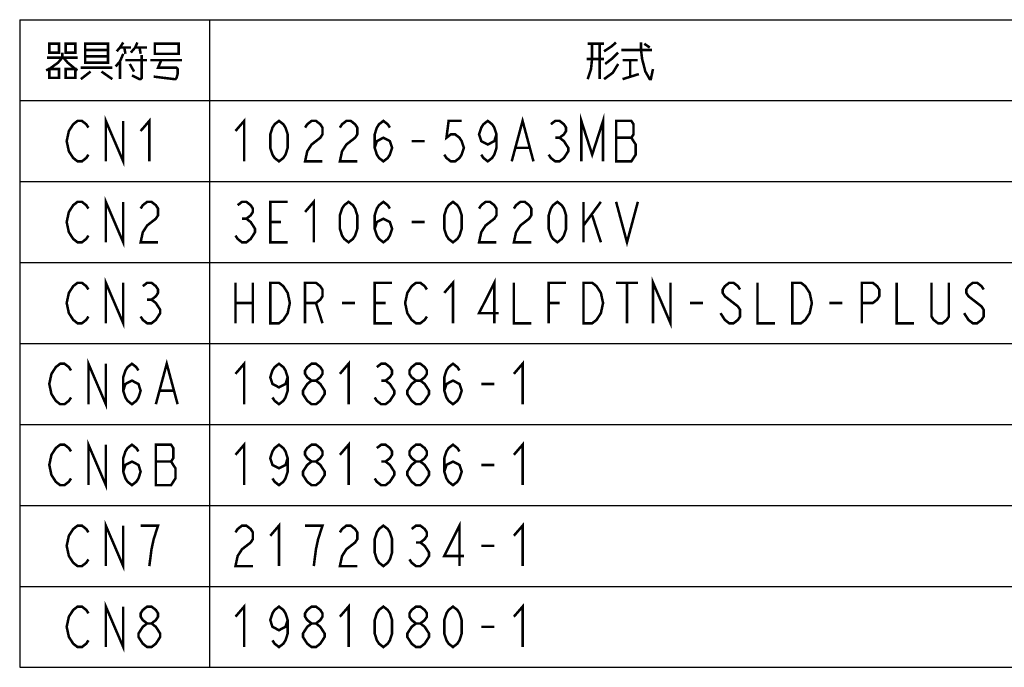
# Model space of a CAD drawing. Extents: x 77 to 816, y 33 to 540.
# Tile 2 of 21: x 250 to 406, y 101 to 204. Entities that reach past the tile are written whole.
import ezdxf

# ---------------------------------------------------------------- set-up
doc = ezdxf.new("R2010")
doc.units = 0
doc.header["$LTSCALE"] = 46.2
doc.layers.get('0').update_dxf_attribs({"linetype": 'CONTINUOUS'})
doc.layers.add('ALL_NOTE', color=7, linetype='CONTINUOUS')

msp = doc.modelspace()

# ---------------------------------------------------------------- linework, layer by layer
at = {"color": 2, "linetype": 'CONTINUOUS'}
for p, q in [((250.283, 203.633), (556.283, 203.633)), ((250.283, 203.633), (250.283, 101.233)), ((280.283, 203.633), (280.283, 101.233)), ((250.283, 190.833), (556.283, 190.833)), ((250.283, 178.033), (556.283, 178.033)), ((250.283, 165.233), (556.283, 165.233)), ((250.283, 152.433), (556.283, 152.433)), ((250.283, 139.633), (556.283, 139.633)), ((250.283, 126.833), (556.283, 126.833)), ((250.283, 114.033), (556.283, 114.033)), ((250.283, 101.233), (556.283, 101.233))]:
    msp.add_line(p, q, dxfattribs=at)
at = {"layer": 'ALL_NOTE', "color": 2, "linetype": 'CONTINUOUS', "const_width": 0.4}
for points in [[(254.963, 199.833), (254.963, 198.433), (256.511, 198.433), (256.511, 199.833), (254.963, 199.833)], [(257.543, 199.833), (257.543, 198.433), (259.091, 198.433), (259.091, 199.833), (257.543, 199.833)], [(260.639, 199.833), (260.639, 197.033), (260.639, 196.833), (264.251, 196.833), (264.251, 199.833), (260.639, 199.833)], [(266.659, 200.033), (266.143, 199.233), (265.627, 198.633)], [(266.143, 199.233), (267.863, 199.233)], [(266.831, 199.233), (267.003, 198.233)], [(267.863, 198.433), (268.551, 199.233), (268.895, 200.033)], [(268.551, 199.233), (270.443, 199.233)], [(269.239, 199.233), (269.411, 198.233)], [(271.647, 199.633), (271.647, 198.233), (275.431, 198.233), (275.431, 199.833), (271.647, 199.833), (271.647, 199.633)], [(340.123, 199.833), (342.703, 199.833)], [(340.811, 199.833), (340.811, 197.433), (340.639, 195.833), (340.123, 194.233)], [(342.015, 199.833), (342.015, 194.233)], [(342.703, 198.633), (343.907, 199.433), (344.595, 200.033)], [(348.551, 200.033), (348.551, 198.833), (348.723, 197.433), (349.239, 195.433), (349.927, 194.233), (350.099, 194.233)], [(349.067, 199.833), (349.927, 199.233)], [(257.027, 198.433), (257.027, 197.633), (256.339, 196.833), (254.963, 195.833), (254.447, 195.633)], [(254.619, 197.633), (259.435, 197.633)], [(257.199, 197.633), (257.887, 196.833), (259.091, 195.833), (259.435, 195.633)], [(260.639, 198.833), (264.251, 198.833)], [(264.251, 197.833), (260.639, 197.833)], [(266.659, 198.233), (266.143, 197.033), (265.455, 196.233)], [(269.583, 198.033), (269.583, 194.433), (269.411, 194.233), (269.239, 194.233), (268.035, 194.833)], [(344.939, 198.433), (343.907, 197.433), (342.875, 196.633)], [(345.455, 198.833), (350.099, 198.833), (350.271, 198.833)], [(259.951, 196.033), (264.939, 196.033)], [(266.143, 197.033), (266.143, 194.233)], [(267.003, 197.233), (270.443, 197.233)], [(267.691, 196.633), (268.379, 195.433)], [(270.959, 197.233), (275.947, 197.233)], [(272.679, 197.233), (272.163, 196.033), (275.087, 196.033), (275.259, 195.833), (275.259, 195.033), (275.087, 194.433), (274.915, 194.233), (274.743, 194.233), (271.475, 194.633)], [(342.703, 197.433), (339.951, 197.433)], [(344.939, 196.633), (344.079, 195.233), (342.703, 194.233)], [(345.627, 197.233), (348.035, 197.233)], [(346.831, 197.233), (346.831, 194.633)], [(254.963, 195.833), (254.963, 194.433), (256.511, 194.433), (256.511, 195.833), (254.963, 195.833)], [(257.543, 195.833), (257.543, 194.433), (259.091, 194.433), (259.091, 195.833), (257.543, 195.833)], [(261.499, 195.433), (259.951, 194.233)], [(263.219, 195.433), (264.939, 194.233)], [(345.627, 194.233), (348.207, 195.033)], [(349.927, 194.233), (350.099, 194.233), (350.443, 195.833)], [(263.907, 181.233), (263.907, 187.633), (266.659, 181.233), (266.659, 187.633)], [(339.107, 181.233), (339.107, 187.633), (340.827, 182.3), (342.547, 187.633), (342.547, 181.233)], [(261.155, 182.3), (260.811, 181.767), (260.123, 181.233), (259.435, 181.233), (258.747, 181.767), (258.403, 182.3), (258.059, 182.833), (257.715, 184.433), (258.059, 186.033), (258.403, 186.567), (258.747, 187.1), (259.435, 187.633), (260.123, 187.633), (260.811, 187.1), (261.155, 186.567)], [(269.411, 186.033), (270.787, 187.633), (270.787, 181.233)], [(284.411, 186.033), (285.787, 187.633), (285.787, 181.233)], [(291.291, 181.233), (290.603, 181.767), (290.259, 182.3), (289.915, 183.367), (289.915, 185.5), (290.259, 186.567), (290.603, 187.1), (291.291, 187.633), (291.979, 187.1), (292.323, 186.567), (292.667, 185.5), (292.667, 183.367), (292.323, 182.3), (291.979, 181.767), (291.291, 181.233)], [(295.419, 186.567), (295.763, 187.1), (296.451, 187.633), (297.139, 187.633), (297.827, 187.1), (298.171, 186.567), (298.171, 185.5), (297.827, 184.967), (297.139, 184.433), (296.451, 183.9), (295.763, 182.833), (295.419, 181.233), (298.171, 181.233)], [(300.923, 186.567), (301.267, 187.1), (301.955, 187.633), (302.643, 187.633), (303.331, 187.1), (303.675, 186.567), (303.675, 185.5), (303.331, 184.967), (302.643, 184.433), (301.955, 183.9), (301.267, 182.833), (300.923, 181.233), (303.675, 181.233)], [(306.427, 183.367), (306.771, 184.433), (307.803, 184.967), (308.835, 184.433), (309.179, 183.367), (308.835, 182.3), (308.491, 181.767), (307.803, 181.233), (307.115, 181.767), (306.771, 182.3), (306.427, 183.367), (306.427, 185.5), (306.771, 186.567), (307.115, 187.1), (307.803, 187.633), (308.491, 187.1), (308.835, 186.567)], [(320.187, 187.633), (318.123, 187.633), (317.779, 184.967), (318.467, 185.5), (319.155, 185.5), (319.843, 184.967), (320.187, 184.433), (320.531, 183.367), (320.187, 182.3), (319.843, 181.767), (319.155, 181.233), (318.467, 181.233), (317.779, 181.767), (317.435, 182.3)], [(325.691, 185.5), (325.347, 184.433), (324.315, 183.9), (323.283, 184.433), (322.939, 185.5), (323.283, 186.567), (323.627, 187.1), (324.315, 187.633), (325.003, 187.1), (325.347, 186.567), (325.691, 185.5), (325.691, 183.367), (325.347, 182.3), (325.003, 181.767), (324.315, 181.233), (323.627, 181.767), (323.283, 182.3)], [(328.099, 181.233), (329.819, 187.633), (331.539, 181.233)], [(334.291, 187.1), (334.979, 187.633), (335.667, 187.633), (336.355, 187.1), (336.699, 186.567), (336.699, 186.033), (336.355, 185.5), (335.667, 184.967), (336.355, 184.433), (336.699, 183.9), (337.043, 183.367), (337.043, 182.833), (336.699, 182.3), (336.355, 181.767), (335.667, 181.233), (334.979, 181.233), (334.291, 181.767), (333.947, 182.3)], [(344.611, 187.633), (344.611, 181.233), (347.019, 181.233), (347.363, 181.767), (347.707, 182.3), (347.707, 183.9), (347.363, 184.433), (347.019, 184.967), (347.363, 185.5), (347.363, 187.1), (347.019, 187.633), (344.611, 187.633)], [(312.275, 184.433), (314.339, 184.433)], [(334.979, 184.967), (335.667, 184.967)], [(344.611, 184.967), (347.019, 184.967)], [(328.787, 183.367), (330.851, 183.367)], [(261.155, 169.5), (260.811, 168.967), (260.123, 168.433), (259.435, 168.433), (258.747, 168.967), (258.403, 169.5), (258.059, 170.033), (257.715, 171.633), (258.059, 173.233), (258.403, 173.767), (258.747, 174.3), (259.435, 174.833), (260.123, 174.833), (260.811, 174.3), (261.155, 173.767)], [(263.907, 168.433), (263.907, 174.833), (266.659, 168.433), (266.659, 174.833)], [(269.411, 173.767), (269.755, 174.3), (270.443, 174.833), (271.131, 174.833), (271.819, 174.3), (272.163, 173.767), (272.163, 172.7), (271.819, 172.167), (271.131, 171.633), (270.443, 171.1), (269.755, 170.033), (269.411, 168.433), (272.163, 168.433)], [(284.755, 174.3), (285.443, 174.833), (286.131, 174.833), (286.819, 174.3), (287.163, 173.767), (287.163, 173.233), (286.819, 172.7), (286.131, 172.167), (286.819, 171.633), (287.163, 171.1), (287.507, 170.567), (287.507, 170.033), (287.163, 169.5), (286.819, 168.967), (286.131, 168.433), (285.443, 168.433), (284.755, 168.967), (284.411, 169.5)], [(292.667, 168.433), (289.915, 168.433), (289.915, 174.833), (292.667, 174.833)], [(295.419, 173.233), (296.795, 174.833), (296.795, 168.433)], [(302.299, 168.433), (301.611, 168.967), (301.267, 169.5), (300.923, 170.567), (300.923, 172.7), (301.267, 173.767), (301.611, 174.3), (302.299, 174.833), (302.987, 174.3), (303.331, 173.767), (303.675, 172.7), (303.675, 170.567), (303.331, 169.5), (302.987, 168.967), (302.299, 168.433)], [(306.427, 170.567), (306.771, 171.633), (307.803, 172.167), (308.835, 171.633), (309.179, 170.567), (308.835, 169.5), (308.491, 168.967), (307.803, 168.433), (307.115, 168.967), (306.771, 169.5), (306.427, 170.567), (306.427, 172.7), (306.771, 173.767), (307.115, 174.3), (307.803, 174.833), (308.491, 174.3), (308.835, 173.767)], [(318.811, 168.433), (318.123, 168.967), (317.779, 169.5), (317.435, 170.567), (317.435, 172.7), (317.779, 173.767), (318.123, 174.3), (318.811, 174.833), (319.499, 174.3), (319.843, 173.767), (320.187, 172.7), (320.187, 170.567), (319.843, 169.5), (319.499, 168.967), (318.811, 168.433)], [(322.939, 173.767), (323.283, 174.3), (323.971, 174.833), (324.659, 174.833), (325.347, 174.3), (325.691, 173.767), (325.691, 172.7), (325.347, 172.167), (324.659, 171.633), (323.971, 171.1), (323.283, 170.033), (322.939, 168.433), (325.691, 168.433)], [(328.443, 173.767), (328.787, 174.3), (329.475, 174.833), (330.163, 174.833), (330.851, 174.3), (331.195, 173.767), (331.195, 172.7), (330.851, 172.167), (330.163, 171.633), (329.475, 171.1), (328.787, 170.033), (328.443, 168.433), (331.195, 168.433)], [(335.323, 168.433), (334.635, 168.967), (334.291, 169.5), (333.947, 170.567), (333.947, 172.7), (334.291, 173.767), (334.635, 174.3), (335.323, 174.833), (336.011, 174.3), (336.355, 173.767), (336.699, 172.7), (336.699, 170.567), (336.355, 169.5), (336.011, 168.967), (335.323, 168.433)], [(339.451, 174.833), (339.451, 168.433)], [(339.451, 171.1), (342.203, 174.833)], [(344.611, 174.833), (346.331, 168.433), (348.051, 174.833)], [(340.827, 172.7), (342.203, 168.433)], [(285.443, 172.167), (286.131, 172.167)], [(289.915, 171.633), (291.635, 171.633)], [(312.275, 171.633), (314.339, 171.633)], [(261.155, 156.7), (260.811, 156.167), (260.123, 155.633), (259.435, 155.633), (258.747, 156.167), (258.403, 156.7), (258.059, 157.233), (257.715, 158.833), (258.059, 160.433), (258.403, 160.967), (258.747, 161.5), (259.435, 162.033), (260.123, 162.033), (260.811, 161.5), (261.155, 160.967)], [(263.907, 155.633), (263.907, 162.033), (266.659, 155.633), (266.659, 162.033)], [(269.755, 161.5), (270.443, 162.033), (271.131, 162.033), (271.819, 161.5), (272.163, 160.967), (272.163, 160.433), (271.819, 159.9), (271.131, 159.367), (271.819, 158.833), (272.163, 158.3), (272.507, 157.767), (272.507, 157.233), (272.163, 156.7), (271.819, 156.167), (271.131, 155.633), (270.443, 155.633), (269.755, 156.167), (269.411, 156.7)], [(284.411, 162.033), (284.411, 155.633)], [(287.163, 162.033), (287.163, 155.633)], [(289.915, 162.033), (291.291, 162.033), (291.979, 161.5), (292.323, 160.967), (292.667, 160.433), (293.011, 158.833), (292.667, 157.233), (292.323, 156.7), (291.979, 156.167), (291.291, 155.633), (289.915, 155.633), (289.915, 162.033)], [(295.419, 155.633), (295.419, 162.033), (297.139, 162.033), (297.827, 161.5), (298.171, 160.967), (298.171, 159.9), (297.827, 159.367), (297.139, 158.833), (295.419, 158.833)], [(309.179, 155.633), (306.427, 155.633), (306.427, 162.033), (309.179, 162.033)], [(314.683, 156.7), (314.339, 156.167), (313.651, 155.633), (312.963, 155.633), (312.275, 156.167), (311.931, 156.7), (311.587, 157.233), (311.243, 158.833), (311.587, 160.433), (311.931, 160.967), (312.275, 161.5), (312.963, 162.033), (313.651, 162.033), (314.339, 161.5), (314.683, 160.967)], [(317.435, 160.433), (318.811, 162.033), (318.811, 155.633)], [(325.347, 155.633), (325.347, 162.033), (322.939, 157.233), (326.035, 157.233)], [(328.443, 162.033), (328.443, 155.633), (331.195, 155.633)], [(333.947, 155.633), (333.947, 162.033), (336.699, 162.033)], [(339.451, 162.033), (340.827, 162.033), (341.515, 161.5), (341.859, 160.967), (342.203, 160.433), (342.547, 158.833), (342.203, 157.233), (341.859, 156.7), (341.515, 156.167), (340.827, 155.633), (339.451, 155.633), (339.451, 162.033)], [(344.611, 162.033), (348.051, 162.033)], [(346.331, 162.033), (346.331, 155.633)], [(350.459, 155.633), (350.459, 162.033), (353.211, 155.633), (353.211, 162.033)], [(364.219, 160.967), (363.875, 161.5), (363.187, 162.033), (362.499, 162.033), (361.811, 161.5), (361.467, 160.967), (361.467, 160.433), (361.811, 159.9), (362.499, 159.367), (363.187, 158.833), (363.875, 158.3), (364.219, 157.767), (364.219, 156.7), (363.875, 156.167), (363.187, 155.633), (362.499, 155.633), (361.811, 156.167), (361.467, 156.7), (361.123, 157.233)], [(366.971, 162.033), (366.971, 155.633), (369.723, 155.633)], [(372.475, 162.033), (373.851, 162.033), (374.539, 161.5), (374.883, 160.967), (375.227, 160.433), (375.571, 158.833), (375.227, 157.233), (374.883, 156.7), (374.539, 156.167), (373.851, 155.633), (372.475, 155.633), (372.475, 162.033)], [(383.483, 155.633), (383.483, 162.033), (385.203, 162.033), (385.891, 161.5), (386.235, 160.967), (386.235, 159.9), (385.891, 159.367), (385.203, 158.833), (383.483, 158.833)], [(388.987, 162.033), (388.987, 155.633), (391.739, 155.633)], [(397.243, 162.033), (397.243, 156.7), (396.899, 156.167), (396.211, 155.633), (395.523, 155.633), (394.835, 156.167), (394.491, 156.7), (394.491, 162.033)], [(402.747, 160.967), (402.403, 161.5), (401.715, 162.033), (401.027, 162.033), (400.339, 161.5), (399.995, 160.967), (399.995, 160.433), (400.339, 159.9), (401.027, 159.367), (401.715, 158.833), (402.403, 158.3), (402.747, 157.767), (402.747, 156.7), (402.403, 156.167), (401.715, 155.633), (401.027, 155.633), (400.339, 156.167), (399.995, 156.7), (399.651, 157.233)], [(270.443, 159.367), (271.131, 159.367)], [(284.411, 158.833), (287.163, 158.833)], [(297.139, 158.833), (298.171, 155.633)], [(301.267, 158.833), (303.331, 158.833)], [(306.427, 158.833), (308.147, 158.833)], [(333.947, 158.833), (335.667, 158.833)], [(356.307, 158.833), (358.371, 158.833)], [(378.323, 158.833), (380.387, 158.833)], [(261.155, 142.833), (261.155, 149.233), (263.907, 142.833), (263.907, 149.233)], [(271.819, 142.833), (273.539, 149.233), (275.259, 142.833)], [(284.411, 147.633), (285.787, 149.233), (285.787, 142.833)], [(300.923, 147.633), (302.299, 149.233), (302.299, 142.833)], [(328.443, 147.633), (329.819, 149.233), (329.819, 142.833)], [(258.403, 143.9), (258.059, 143.367), (257.371, 142.833), (256.683, 142.833), (255.995, 143.367), (255.651, 143.9), (255.307, 144.433), (254.963, 146.033), (255.307, 147.633), (255.651, 148.167), (255.995, 148.7), (256.683, 149.233), (257.371, 149.233), (258.059, 148.7), (258.403, 148.167)], [(266.659, 144.967), (267.003, 146.033), (268.035, 146.567), (269.067, 146.033), (269.411, 144.967), (269.067, 143.9), (268.723, 143.367), (268.035, 142.833), (267.347, 143.367), (267.003, 143.9), (266.659, 144.967), (266.659, 147.1), (267.003, 148.167), (267.347, 148.7), (268.035, 149.233), (268.723, 148.7), (269.067, 148.167)], [(292.667, 147.1), (292.323, 146.033), (291.291, 145.5), (290.259, 146.033), (289.915, 147.1), (290.259, 148.167), (290.603, 148.7), (291.291, 149.233), (291.979, 148.7), (292.323, 148.167), (292.667, 147.1), (292.667, 144.967), (292.323, 143.9), (291.979, 143.367), (291.291, 142.833), (290.603, 143.367), (290.259, 143.9)], [(296.451, 146.567), (295.763, 147.1), (295.419, 147.633), (295.419, 148.167), (295.763, 148.7), (296.451, 149.233), (297.139, 149.233), (297.827, 148.7), (298.171, 148.167), (298.171, 147.633), (297.827, 147.1), (297.139, 146.567)], [(306.771, 148.7), (307.459, 149.233), (308.147, 149.233), (308.835, 148.7), (309.179, 148.167), (309.179, 147.633), (308.835, 147.1), (308.147, 146.567), (308.835, 146.033), (309.179, 145.5), (309.523, 144.967), (309.523, 144.433), (309.179, 143.9), (308.835, 143.367), (308.147, 142.833), (307.459, 142.833), (306.771, 143.367), (306.427, 143.9)], [(312.963, 146.567), (312.275, 147.1), (311.931, 147.633), (311.931, 148.167), (312.275, 148.7), (312.963, 149.233), (313.651, 149.233), (314.339, 148.7), (314.683, 148.167), (314.683, 147.633), (314.339, 147.1), (313.651, 146.567)], [(317.435, 144.967), (317.779, 146.033), (318.811, 146.567), (319.843, 146.033), (320.187, 144.967), (319.843, 143.9), (319.499, 143.367), (318.811, 142.833), (318.123, 143.367), (317.779, 143.9), (317.435, 144.967), (317.435, 147.1), (317.779, 148.167), (318.123, 148.7), (318.811, 149.233), (319.499, 148.7), (319.843, 148.167)], [(296.451, 142.833), (295.763, 143.367), (295.419, 143.9), (295.075, 144.433), (295.075, 144.967), (295.419, 145.5), (295.763, 146.033), (296.451, 146.567), (297.139, 146.567), (297.827, 146.033), (298.171, 145.5), (298.515, 144.967), (298.515, 144.433), (298.171, 143.9), (297.827, 143.367), (297.139, 142.833), (296.451, 142.833)], [(307.459, 146.567), (308.147, 146.567)], [(312.963, 142.833), (312.275, 143.367), (311.931, 143.9), (311.587, 144.433), (311.587, 144.967), (311.931, 145.5), (312.275, 146.033), (312.963, 146.567), (313.651, 146.567), (314.339, 146.033), (314.683, 145.5), (315.027, 144.967), (315.027, 144.433), (314.683, 143.9), (314.339, 143.367), (313.651, 142.833), (312.963, 142.833)], [(272.507, 144.967), (274.571, 144.967)], [(323.283, 146.033), (325.347, 146.033)], [(261.155, 130.033), (261.155, 136.433), (263.907, 130.033), (263.907, 136.433)], [(258.403, 131.1), (258.059, 130.567), (257.371, 130.033), (256.683, 130.033), (255.995, 130.567), (255.651, 131.1), (255.307, 131.633), (254.963, 133.233), (255.307, 134.833), (255.651, 135.367), (255.995, 135.9), (256.683, 136.433), (257.371, 136.433), (258.059, 135.9), (258.403, 135.367)], [(266.659, 132.167), (267.003, 133.233), (268.035, 133.767), (269.067, 133.233), (269.411, 132.167), (269.067, 131.1), (268.723, 130.567), (268.035, 130.033), (267.347, 130.567), (267.003, 131.1), (266.659, 132.167), (266.659, 134.3), (267.003, 135.367), (267.347, 135.9), (268.035, 136.433), (268.723, 135.9), (269.067, 135.367)], [(271.819, 136.433), (271.819, 130.033), (274.227, 130.033), (274.571, 130.567), (274.915, 131.1), (274.915, 132.7), (274.571, 133.233), (274.227, 133.767), (274.571, 134.3), (274.571, 135.9), (274.227, 136.433), (271.819, 136.433)], [(284.411, 134.833), (285.787, 136.433), (285.787, 130.033)], [(292.667, 134.3), (292.323, 133.233), (291.291, 132.7), (290.259, 133.233), (289.915, 134.3), (290.259, 135.367), (290.603, 135.9), (291.291, 136.433), (291.979, 135.9), (292.323, 135.367), (292.667, 134.3), (292.667, 132.167), (292.323, 131.1), (291.979, 130.567), (291.291, 130.033), (290.603, 130.567), (290.259, 131.1)], [(296.451, 133.767), (295.763, 134.3), (295.419, 134.833), (295.419, 135.367), (295.763, 135.9), (296.451, 136.433), (297.139, 136.433), (297.827, 135.9), (298.171, 135.367), (298.171, 134.833), (297.827, 134.3), (297.139, 133.767)], [(300.923, 134.833), (302.299, 136.433), (302.299, 130.033)], [(306.771, 135.9), (307.459, 136.433), (308.147, 136.433), (308.835, 135.9), (309.179, 135.367), (309.179, 134.833), (308.835, 134.3), (308.147, 133.767), (308.835, 133.233), (309.179, 132.7), (309.523, 132.167), (309.523, 131.633), (309.179, 131.1), (308.835, 130.567), (308.147, 130.033), (307.459, 130.033), (306.771, 130.567), (306.427, 131.1)], [(312.963, 133.767), (312.275, 134.3), (311.931, 134.833), (311.931, 135.367), (312.275, 135.9), (312.963, 136.433), (313.651, 136.433), (314.339, 135.9), (314.683, 135.367), (314.683, 134.833), (314.339, 134.3), (313.651, 133.767)], [(317.435, 132.167), (317.779, 133.233), (318.811, 133.767), (319.843, 133.233), (320.187, 132.167), (319.843, 131.1), (319.499, 130.567), (318.811, 130.033), (318.123, 130.567), (317.779, 131.1), (317.435, 132.167), (317.435, 134.3), (317.779, 135.367), (318.123, 135.9), (318.811, 136.433), (319.499, 135.9), (319.843, 135.367)], [(328.443, 134.833), (329.819, 136.433), (329.819, 130.033)], [(271.819, 133.767), (274.227, 133.767)], [(296.451, 130.033), (295.763, 130.567), (295.419, 131.1), (295.075, 131.633), (295.075, 132.167), (295.419, 132.7), (295.763, 133.233), (296.451, 133.767), (297.139, 133.767), (297.827, 133.233), (298.171, 132.7), (298.515, 132.167), (298.515, 131.633), (298.171, 131.1), (297.827, 130.567), (297.139, 130.033), (296.451, 130.033)], [(307.459, 133.767), (308.147, 133.767)], [(312.963, 130.033), (312.275, 130.567), (311.931, 131.1), (311.587, 131.633), (311.587, 132.167), (311.931, 132.7), (312.275, 133.233), (312.963, 133.767), (313.651, 133.767), (314.339, 133.233), (314.683, 132.7), (315.027, 132.167), (315.027, 131.633), (314.683, 131.1), (314.339, 130.567), (313.651, 130.033), (312.963, 130.033)], [(323.283, 133.233), (325.347, 133.233)], [(263.907, 117.233), (263.907, 123.633), (266.659, 117.233), (266.659, 123.633)], [(261.155, 118.3), (260.811, 117.767), (260.123, 117.233), (259.435, 117.233), (258.747, 117.767), (258.403, 118.3), (258.059, 118.833), (257.715, 120.433), (258.059, 122.033), (258.403, 122.567), (258.747, 123.1), (259.435, 123.633), (260.123, 123.633), (260.811, 123.1), (261.155, 122.567)], [(270.787, 117.233), (271.131, 119.9), (271.475, 121.5), (271.819, 122.567), (272.163, 123.633), (269.411, 123.633)], [(284.411, 122.567), (284.755, 123.1), (285.443, 123.633), (286.131, 123.633), (286.819, 123.1), (287.163, 122.567), (287.163, 121.5), (286.819, 120.967), (286.131, 120.433), (285.443, 119.9), (284.755, 118.833), (284.411, 117.233), (287.163, 117.233)], [(289.915, 122.033), (291.291, 123.633), (291.291, 117.233)], [(296.795, 117.233), (297.139, 119.9), (297.483, 121.5), (297.827, 122.567), (298.171, 123.633), (295.419, 123.633)], [(300.923, 122.567), (301.267, 123.1), (301.955, 123.633), (302.643, 123.633), (303.331, 123.1), (303.675, 122.567), (303.675, 121.5), (303.331, 120.967), (302.643, 120.433), (301.955, 119.9), (301.267, 118.833), (300.923, 117.233), (303.675, 117.233)], [(307.803, 117.233), (307.115, 117.767), (306.771, 118.3), (306.427, 119.367), (306.427, 121.5), (306.771, 122.567), (307.115, 123.1), (307.803, 123.633), (308.491, 123.1), (308.835, 122.567), (309.179, 121.5), (309.179, 119.367), (308.835, 118.3), (308.491, 117.767), (307.803, 117.233)], [(312.275, 123.1), (312.963, 123.633), (313.651, 123.633), (314.339, 123.1), (314.683, 122.567), (314.683, 122.033), (314.339, 121.5), (313.651, 120.967), (314.339, 120.433), (314.683, 119.9), (315.027, 119.367), (315.027, 118.833), (314.683, 118.3), (314.339, 117.767), (313.651, 117.233), (312.963, 117.233), (312.275, 117.767), (311.931, 118.3)], [(319.843, 117.233), (319.843, 123.633), (317.435, 118.833), (320.531, 118.833)], [(328.443, 122.033), (329.819, 123.633), (329.819, 117.233)], [(312.963, 120.967), (313.651, 120.967)], [(323.283, 120.433), (325.347, 120.433)], [(261.155, 105.5), (260.811, 104.967), (260.123, 104.433), (259.435, 104.433), (258.747, 104.967), (258.403, 105.5), (258.059, 106.033), (257.715, 107.633), (258.059, 109.233), (258.403, 109.767), (258.747, 110.3), (259.435, 110.833), (260.123, 110.833), (260.811, 110.3), (261.155, 109.767)], [(263.907, 104.433), (263.907, 110.833), (266.659, 104.433), (266.659, 110.833)], [(270.443, 108.167), (269.755, 108.7), (269.411, 109.233), (269.411, 109.767), (269.755, 110.3), (270.443, 110.833), (271.131, 110.833), (271.819, 110.3), (272.163, 109.767), (272.163, 109.233), (271.819, 108.7), (271.131, 108.167)], [(284.411, 109.233), (285.787, 110.833), (285.787, 104.433)], [(292.667, 108.7), (292.323, 107.633), (291.291, 107.1), (290.259, 107.633), (289.915, 108.7), (290.259, 109.767), (290.603, 110.3), (291.291, 110.833), (291.979, 110.3), (292.323, 109.767), (292.667, 108.7), (292.667, 106.567), (292.323, 105.5), (291.979, 104.967), (291.291, 104.433), (290.603, 104.967), (290.259, 105.5)], [(296.451, 108.167), (295.763, 108.7), (295.419, 109.233), (295.419, 109.767), (295.763, 110.3), (296.451, 110.833), (297.139, 110.833), (297.827, 110.3), (298.171, 109.767), (298.171, 109.233), (297.827, 108.7), (297.139, 108.167)], [(300.923, 109.233), (302.299, 110.833), (302.299, 104.433)], [(307.803, 104.433), (307.115, 104.967), (306.771, 105.5), (306.427, 106.567), (306.427, 108.7), (306.771, 109.767), (307.115, 110.3), (307.803, 110.833), (308.491, 110.3), (308.835, 109.767), (309.179, 108.7), (309.179, 106.567), (308.835, 105.5), (308.491, 104.967), (307.803, 104.433)], [(312.963, 108.167), (312.275, 108.7), (311.931, 109.233), (311.931, 109.767), (312.275, 110.3), (312.963, 110.833), (313.651, 110.833), (314.339, 110.3), (314.683, 109.767), (314.683, 109.233), (314.339, 108.7), (313.651, 108.167)], [(318.811, 104.433), (318.123, 104.967), (317.779, 105.5), (317.435, 106.567), (317.435, 108.7), (317.779, 109.767), (318.123, 110.3), (318.811, 110.833), (319.499, 110.3), (319.843, 109.767), (320.187, 108.7), (320.187, 106.567), (319.843, 105.5), (319.499, 104.967), (318.811, 104.433)], [(328.443, 109.233), (329.819, 110.833), (329.819, 104.433)], [(270.443, 104.433), (269.755, 104.967), (269.411, 105.5), (269.067, 106.033), (269.067, 106.567), (269.411, 107.1), (269.755, 107.633), (270.443, 108.167), (271.131, 108.167), (271.819, 107.633), (272.163, 107.1), (272.507, 106.567), (272.507, 106.033), (272.163, 105.5), (271.819, 104.967), (271.131, 104.433), (270.443, 104.433)], [(296.451, 104.433), (295.763, 104.967), (295.419, 105.5), (295.075, 106.033), (295.075, 106.567), (295.419, 107.1), (295.763, 107.633), (296.451, 108.167), (297.139, 108.167), (297.827, 107.633), (298.171, 107.1), (298.515, 106.567), (298.515, 106.033), (298.171, 105.5), (297.827, 104.967), (297.139, 104.433), (296.451, 104.433)], [(312.963, 104.433), (312.275, 104.967), (311.931, 105.5), (311.587, 106.033), (311.587, 106.567), (311.931, 107.1), (312.275, 107.633), (312.963, 108.167), (313.651, 108.167), (314.339, 107.633), (314.683, 107.1), (315.027, 106.567), (315.027, 106.033), (314.683, 105.5), (314.339, 104.967), (313.651, 104.433), (312.963, 104.433)], [(323.283, 107.633), (325.347, 107.633)]]:
    msp.add_lwpolyline(points, dxfattribs=at)

doc.saveas('drawing.dxf')
